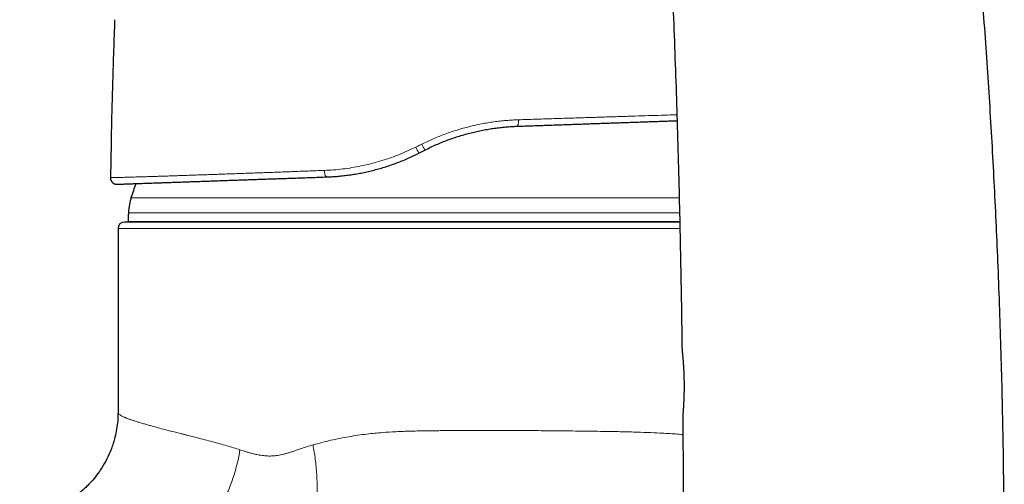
# Model space of a CAD drawing. Header units: millimetres. Extents: x 8 to 949, y 12 to 889.
# Tile 13 of 256: x 109 to 185, y 685 to 721. Entities that reach past the tile are written whole.
import ezdxf

# ---------------------------------------------------------------- set-up
doc = ezdxf.new("R2010")
doc.units = ezdxf.units.MM

msp = doc.modelspace()

# ---------------------------------------------------------------- linework, layer by layer
at = {"color": 7, "linetype": 'Continuous', "lineweight": 30}
for p, q in [((116.348, 711.15), (116.295, 708.474)), ((140.143, 710.373), (140.595, 710.604)), ((116.77, 707.965), (116.812, 707.965)), ((116.889, 704.539), (116.889, 690.361)), ((160.293, 705.039), (117.389, 705.039)), ((117.658, 705.084), (117.658, 705.039)), ((116.889, 690.361), (116.894, 690.339)), ((116.894, 690.339), (116.889, 690.361))]:
    msp.add_line(p, q, dxfattribs=at)
at = {"color": 252, "linetype": 'Continuous', "lineweight": 0}
for p, q in [((116.765, 707.965), (116.77, 707.965)), ((160.251, 706.902), (117.889, 706.902)), ((160.276, 705.757), (117.689, 705.757)), ((116.889, 704.539), (160.303, 704.539)), ((117.658, 705.084), (160.292, 705.084))]:
    msp.add_line(p, q, dxfattribs=at)
at = {"color": 252, "linetype": 'Continuous', "lineweight": 0, "flags": 128}
for points in [[(147.831, 712.949), (147.832, 712.897), (147.832, 712.845), (147.83, 712.795), (147.827, 712.746), (147.823, 712.699), (147.817, 712.655), (147.81, 712.614), (147.801, 712.577), (147.792, 712.544), (147.782, 712.515), (147.77, 712.491), (147.759, 712.472), (147.746, 712.458), (147.733, 712.449), (147.719, 712.446)], [(116.313, 708.331), (116.315, 708.324), (116.316, 708.321)], [(132.828, 709.033), (132.83, 708.983), (132.834, 708.934), (132.84, 708.886), (132.847, 708.839), (132.856, 708.794), (132.866, 708.752), (132.877, 708.712), (132.89, 708.676), (132.904, 708.643), (132.918, 708.613), (132.934, 708.588), (132.95, 708.567), (132.967, 708.551), (132.984, 708.539), (133.001, 708.532), (133.018, 708.531)]]:
    msp.add_lwpolyline(points, dxfattribs=at)
at = {"color": 252, "linetype": 'Continuous', "lineweight": 0}
for centre, radius, start, end in [((143.411, 712.474), 3.885, 205.01713, 212.73388), ((146.994, 714.297), 7.388, 205.9709, 209.99211)]:
    msp.add_arc(centre, radius, start, end, dxfattribs=at)
at = {"color": 7, "linetype": 'Continuous', "lineweight": 30}
for centre, radius, start, end in [((116.795, 708.464), 0.5, 178.86626, 195.43489), ((140.889, 699.704), 24.1, 159.82456, 162.62234), ((117.389, 704.539), 0.5, 90, 180)]:
    msp.add_arc(centre, radius, start, end, dxfattribs=at)
for points, knots in [([(185.369, 679.521), (185.367, 680.339), (185.36, 682.269), (185.328, 685.313), (185.276, 688.653), (185.205, 691.994), (185.115, 695.338), (185.006, 698.682), (184.881, 701.935), (184.743, 705.095), (184.592, 708.163), (184.426, 711.231), (184.243, 714.299), (184.043, 717.367), (183.827, 720.436), (183.594, 723.503), (183.345, 726.57), (183.079, 729.637), (182.797, 732.702), (182.497, 735.767), (182.186, 738.772), (181.866, 741.717), (181.537, 744.602), (181.192, 747.486), (180.833, 750.368), (180.456, 753.26), (180.062, 756.162), (179.651, 759.074), (179.223, 761.983), (178.78, 764.89), (178.321, 767.794), (177.845, 770.696), (177.353, 773.594), (176.837, 776.535), (176.296, 779.519), (175.728, 782.544), (175.142, 785.566), (174.539, 788.584), (173.916, 791.597), (173.307, 794.463), (172.712, 797.181), (172.135, 799.753), (171.544, 802.321), (170.94, 804.886), (170.322, 807.446), (169.69, 810.003), (169.023, 812.641), (168.319, 815.358), (167.577, 818.156), (166.817, 820.948), (166.245, 823.013), (165.921, 824.145), (165.863, 824.35)], [0, 0, 0, 0, 0.016735, 0.039508, 0.062295, 0.085097, 0.107912, 0.130739, 0.153578, 0.174523, 0.195477, 0.216438, 0.237407, 0.258383, 0.279365, 0.300352, 0.321345, 0.342342, 0.363343, 0.384348, 0.405356, 0.425165, 0.444977, 0.46479, 0.484603, 0.504418, 0.524478, 0.544539, 0.564599, 0.584658, 0.604715, 0.624772, 0.644826, 0.664878, 0.685883, 0.706884, 0.727882, 0.748876, 0.769866, 0.790852, 0.808836, 0.826816, 0.844793, 0.862766, 0.880735, 0.8987, 0.91666, 0.936412, 0.956158, 0.975898, 0.995633, 1, 1, 1, 1]), ([(147.813, 815.961), (147.982, 815.255), (148.346, 813.736), (148.884, 811.398), (149.428, 808.964), (149.951, 806.539), (150.456, 804.125), (150.946, 801.707), (151.423, 799.268), (151.887, 796.809), (152.339, 794.329), (152.776, 791.845), (153.198, 789.358), (153.605, 786.867), (153.997, 784.373), (154.375, 781.876), (154.739, 779.375), (155.089, 776.872), (155.425, 774.365), (155.748, 771.856), (156.058, 769.345), (156.355, 766.831), (156.649, 764.231), (156.938, 761.544), (157.222, 758.771), (157.492, 755.996), (157.747, 753.219), (158.002, 750.294), (158.254, 747.222), (158.5, 744.002), (158.729, 740.781), (158.942, 737.558), (159.139, 734.334), (159.321, 731.11), (159.494, 727.777), (159.656, 724.336), (159.807, 720.788), (159.942, 717.24), (160.062, 713.693), (160.168, 710.147), (160.259, 706.603), (160.338, 703.06), (160.403, 699.52), (160.445, 696.907), (160.462, 695.475), (160.465, 695.222)], [0, 0, 0, 0, 0.017902, 0.038522, 0.059148, 0.079414, 0.099687, 0.119968, 0.140256, 0.160967, 0.181686, 0.202414, 0.223151, 0.243896, 0.264649, 0.285411, 0.306182, 0.32696, 0.347747, 0.368541, 0.389343, 0.410152, 0.430968, 0.453873, 0.476785, 0.499704, 0.522629, 0.54556, 0.572097, 0.598639, 0.625185, 0.651734, 0.678284, 0.704834, 0.731382, 0.760581, 0.789774, 0.818959, 0.848133, 0.877293, 0.906439, 0.935566, 0.964673, 0.993756, 1, 1, 1, 1]), ([(116.627, 720.681), (116.598, 719.887), (116.538, 718.299), (116.463, 715.917), (116.398, 713.534), (116.365, 711.945), (116.348, 711.15)], [0, 0, 0, 0, 0.25, 0.5, 0.75, 1, 1, 1, 1]), ([(147.719, 712.446), (147.925, 712.453), (148.336, 712.468), (148.946, 712.489), (149.551, 712.51), (150.149, 712.531), (150.742, 712.552), (151.329, 712.572), (151.892, 712.592), (152.432, 712.611), (152.948, 712.629), (153.458, 712.646), (153.96, 712.664), (154.455, 712.681), (154.958, 712.699), (155.469, 712.717), (155.984, 712.735), (156.488, 712.752), (156.981, 712.769), (157.463, 712.786), (157.935, 712.803), (158.385, 712.819), (158.812, 712.833), (159.215, 712.848), (159.607, 712.861), (159.897, 712.871), (160.052, 712.877), (160.084, 712.878)], [0, 0, 0, 0, 0.043065, 0.086043, 0.128962, 0.171849, 0.214734, 0.257645, 0.300508, 0.33969, 0.378797, 0.417851, 0.456875, 0.495891, 0.534919, 0.577685, 0.620328, 0.66288, 0.70537, 0.747827, 0.790281, 0.833107, 0.872378, 0.911567, 0.950697, 0.989791, 1, 1, 1, 1]), ([(140.595, 710.604), (140.742, 710.677), (141.034, 710.823), (141.479, 711.025), (141.925, 711.213), (142.373, 711.388), (142.823, 711.548), (143.273, 711.694), (143.723, 711.827), (144.173, 711.947), (144.622, 712.053), (145.071, 712.147), (145.518, 712.227), (145.963, 712.295), (146.406, 712.351), (146.847, 712.395), (147.285, 712.428), (147.575, 712.44), (147.719, 712.446)], [0, 0, 0, 0, 0.065658, 0.130806, 0.195462, 0.259645, 0.323372, 0.386663, 0.449537, 0.512013, 0.574112, 0.635854, 0.69726, 0.758351, 0.819149, 0.879675, 0.939951, 1, 1, 1, 1]), ([(133.018, 708.531), (133.163, 708.537), (133.454, 708.549), (133.893, 708.582), (134.334, 708.626), (134.778, 708.682), (135.224, 708.75), (135.671, 708.831), (136.12, 708.925), (136.569, 709.031), (137.019, 709.151), (137.469, 709.284), (137.919, 709.43), (138.367, 709.59), (138.815, 709.764), (139.261, 709.953), (139.704, 710.154), (139.996, 710.3), (140.143, 710.373)], [0, 0, 0, 0, 0.0609485, 0.1219898, 0.183149, 0.2444511, 0.305921, 0.3675832, 0.429462, 0.4915817, 0.553966, 0.6166385, 0.6796224, 0.7429405, 0.8066154, 0.8706692, 0.9351236, 1, 1, 1, 1]), ([(116.313, 708.331), (116.315, 708.325), (116.318, 708.313), (116.325, 708.294), (116.334, 708.273), (116.344, 708.252), (116.356, 708.23), (116.368, 708.209), (116.38, 708.19), (116.392, 708.173), (116.406, 708.156), (116.42, 708.139), (116.438, 708.119), (116.46, 708.097), (116.488, 708.073), (116.514, 708.053), (116.538, 708.038), (116.557, 708.027), (116.575, 708.018), (116.593, 708.009), (116.611, 708.001), (116.633, 707.992), (116.659, 707.984), (116.687, 707.976), (116.716, 707.971), (116.744, 707.967), (116.761, 707.966), (116.77, 707.965)], [0, 0, 0, 0, 0.072266, 0.137813, 0.19677, 0.249309, 0.295665, 0.336171, 0.36301, 0.387127, 0.40892, 0.428925, 0.447819, 0.475647, 0.502841, 0.537535, 0.554225, 0.571185, 0.589465, 0.60986, 0.632945, 0.659117, 0.708037, 0.766243, 0.834147, 0.912008, 1, 1, 1, 1]), ([(116.812, 707.965), (116.814, 707.965), (116.817, 707.965), (116.841, 707.966), (116.879, 707.967), (116.934, 707.969), (117.004, 707.971), (117.089, 707.974), (117.192, 707.978), (117.314, 707.982), (117.458, 707.987), (117.619, 707.993), (117.798, 707.999), (117.989, 708.006), (118.188, 708.013), (118.393, 708.02), (118.613, 708.028), (118.846, 708.036), (119.092, 708.044), (119.352, 708.053), (119.634, 708.063), (119.939, 708.074), (120.268, 708.085), (120.613, 708.097), (120.972, 708.11), (121.353, 708.123), (121.757, 708.137), (122.183, 708.152), (122.625, 708.168), (123.081, 708.184), (123.553, 708.2), (124.029, 708.217), (124.508, 708.233), (124.988, 708.25), (125.48, 708.267), (125.984, 708.285), (126.483, 708.302), (126.977, 708.32), (127.463, 708.337), (127.957, 708.354), (128.458, 708.371), (128.967, 708.389), (129.484, 708.407), (130.028, 708.426), (130.597, 708.446), (131.192, 708.467), (131.794, 708.488), (132.402, 708.509), (132.813, 708.523), (133.018, 708.531)], [0, 0, 0, 0, 0.020022, 0.040042, 0.060072, 0.080126, 0.100218, 0.12036, 0.140314, 0.162183, 0.18407, 0.205993, 0.227967, 0.25001, 0.269888, 0.289769, 0.309664, 0.329586, 0.349545, 0.369553, 0.389545, 0.411509, 0.433476, 0.455461, 0.47748, 0.499547, 0.522909, 0.546245, 0.569574, 0.592913, 0.61628, 0.639656, 0.66165, 0.683616, 0.705569, 0.727524, 0.749496, 0.769564, 0.789589, 0.80958, 0.82955, 0.849511, 0.869474, 0.889599, 0.911742, 0.933837, 0.955901, 0.97795, 1, 1, 1, 1]), ([(117.889, 706.902), (117.885, 706.89), (117.877, 706.864), (117.864, 706.819), (117.85, 706.765), (117.835, 706.698), (117.818, 706.619), (117.8, 706.531), (117.781, 706.435), (117.763, 706.336), (117.745, 706.236), (117.729, 706.138), (117.715, 706.048), (117.705, 705.967), (117.697, 705.899), (117.692, 705.843), (117.689, 705.797), (117.689, 705.769), (117.689, 705.757)], [0, 0, 0, 0, 0.032544, 0.070933, 0.118836, 0.177842, 0.247794, 0.325652, 0.410117, 0.498081, 0.586112, 0.672439, 0.751941, 0.822007, 0.88108, 0.929016, 0.967427, 1, 1, 1, 1]), ([(117.689, 705.757), (117.685, 705.645), (117.679, 705.42), (117.664, 705.196), (117.658, 705.084), (117.658, 705.084)], [0, 0, 0, 0, 0.4995, 0.999058, 1, 1, 1, 1]), ([(160.466, 695.222), (160.466, 695.222), (160.466, 695.219), (160.466, 695.216), (160.466, 695.212), (160.467, 695.211), (160.467, 695.209), (160.467, 695.208), (160.467, 695.207), (160.467, 695.206), (160.467, 695.205), (160.468, 695.199), (160.469, 695.188), (160.47, 695.173), (160.472, 695.153), (160.475, 695.13), (160.477, 695.102), (160.481, 695.069), (160.484, 695.033), (160.488, 694.992), (160.492, 694.947), (160.497, 694.899), (160.502, 694.846), (160.507, 694.79), (160.513, 694.73), (160.518, 694.666), (160.524, 694.6), (160.53, 694.529), (160.536, 694.455), (160.543, 694.379), (160.549, 694.299), (160.555, 694.216), (160.561, 694.131), (160.567, 694.043), (160.573, 693.953), (160.579, 693.86), (160.584, 693.765), (160.59, 693.669), (160.595, 693.57), (160.599, 693.471), (160.604, 693.37), (160.607, 693.268), (160.611, 693.165), (160.614, 693.061), (160.617, 692.955), (160.619, 692.849), (160.621, 692.743), (160.623, 692.636), (160.624, 692.531), (160.624, 692.425), (160.624, 692.321), (160.624, 692.216), (160.623, 692.112), (160.622, 692.008), (160.62, 691.905), (160.618, 691.803), (160.616, 691.702), (160.613, 691.604), (160.61, 691.507), (160.607, 691.413), (160.603, 691.321), (160.599, 691.23), (160.595, 691.142), (160.591, 691.055), (160.586, 690.972), (160.582, 690.891), (160.577, 690.813), (160.573, 690.739), (160.568, 690.667), (160.564, 690.6), (160.56, 690.535), (160.556, 690.474), (160.552, 690.417), (160.548, 690.363), (160.544, 690.314), (160.541, 690.268), (160.537, 690.227), (160.535, 690.199), (160.534, 690.179), (160.532, 690.159), (160.53, 690.134), (160.528, 690.108), (160.527, 690.086), (160.525, 690.068), (160.524, 690.055), (160.524, 690.047), (160.523, 690.043), (160.523, 690.044), (160.523, 690.044)], [0, 0, 0, 0, 0.000051, 0.000841, 0.001265, 0.001573, 0.001944, 0.002587, 0.003979, 0.006642, 0.013297, 0.025962, 0.039216, 0.052741, 0.066051, 0.0793, 0.092528, 0.105754, 0.118986, 0.132231, 0.145495, 0.158742, 0.172031, 0.185286, 0.198525, 0.211755, 0.224984, 0.238216, 0.251455, 0.264706, 0.277969, 0.291202, 0.304356, 0.317553, 0.330777, 0.344016, 0.357249, 0.370462, 0.383638, 0.396763, 0.409837, 0.422864, 0.435939, 0.449077, 0.462254, 0.475446, 0.488622, 0.501756, 0.514824, 0.527809, 0.540766, 0.553784, 0.566884, 0.580044, 0.593241, 0.606449, 0.619639, 0.632784, 0.645863, 0.65887, 0.671981, 0.685141, 0.698348, 0.711591, 0.724856, 0.738128, 0.751389, 0.764626, 0.777827, 0.791024, 0.804266, 0.817502, 0.830739, 0.843982, 0.857238, 0.870514, 0.883822, 0.896473, 0.899618, 0.906591, 0.919809, 0.933002, 0.946184, 0.959358, 0.972525, 0.985673, 0.996392, 1, 1, 1, 1]), ([(160.467, 695.203), (160.467, 695.202), (160.468, 695.2), (160.468, 695.193), (160.469, 695.182), (160.471, 695.171), (160.471, 695.167)], [0, 0, 0, 0, 0.121832, 0.433577, 0.760632, 1, 1, 1, 1]), ([(116.889, 690.361), (116.883, 690.137), (116.873, 689.694), (116.788, 689.041), (116.638, 688.317), (116.397, 687.547), (116.053, 686.762), (115.664, 686.077), (115.256, 685.492), (114.852, 685.006), (114.504, 684.645), (114.206, 684.368), (113.91, 684.115), (113.553, 683.841), (113.134, 683.56), (112.695, 683.304), (112.3, 683.106), (111.914, 682.937), (111.522, 682.787), (111.081, 682.647), (110.657, 682.54), (110.268, 682.462), (109.924, 682.411), (109.635, 682.379), (109.433, 682.364), (109.328, 682.358), (109.289, 682.356)], [0, 0, 0, 0, 0.055161, 0.109201, 0.161776, 0.237184, 0.307663, 0.372472, 0.431061, 0.483058, 0.528239, 0.554519, 0.583052, 0.624119, 0.665556, 0.70727, 0.749167, 0.774355, 0.811189, 0.852412, 0.888259, 0.91891, 0.950192, 0.973965, 0.990499, 1, 1, 1, 1]), ([(116.89, 690.339), (116.889, 690.224), (116.887, 690.085), (116.877, 689.944), (116.875, 689.919)], [0, 0, 0, 0, 0.822299, 1, 1, 1, 1]), ([(160.539, 690.249), (160.539, 690.247), (160.538, 690.231), (160.536, 690.205), (160.533, 690.169), (160.531, 690.138), (160.529, 690.112), (160.527, 690.089), (160.525, 690.071), (160.524, 690.057), (160.523, 690.047), (160.523, 690.043), (160.523, 690.042), (160.523, 690.041), (160.523, 690.04), (160.523, 690.038), (160.523, 690.036), (160.522, 690.031), (160.523, 690.028), (160.523, 690.025)], [0, 0, 0, 0, 0.0106614, 0.112166, 0.21403, 0.3161588, 0.4184607, 0.5208536, 0.6232843, 0.7257794, 0.8286443, 0.93355, 0.9585601, 0.9750944, 0.9825374, 0.9863027, 0.9893013, 0.9931646, 1, 1, 1, 1]), ([(160.52, 690.025), (160.527, 689.291), (160.548, 687.018), (160.566, 683.492), (160.57, 680.701), (160.572, 679.448)], [0, 0, 0, 0, 0.208232, 0.644757, 1, 1, 1, 1])]:
    msp.add_open_spline(points, degree=3, knots=knots, dxfattribs=at)
at = {"color": 252, "linetype": 'Continuous', "lineweight": 0}
for points, knots in [([(140.352, 711.061), (140.5, 711.134), (140.796, 711.278), (141.247, 711.48), (141.701, 711.669), (142.16, 711.845), (142.622, 712.008), (143.088, 712.158), (143.556, 712.295), (144.027, 712.42), (144.499, 712.531), (144.974, 712.63), (145.449, 712.716), (145.926, 712.788), (146.402, 712.848), (146.879, 712.895), (147.356, 712.931), (147.673, 712.943), (147.831, 712.949)], [0, 0, 0, 0, 0.063006, 0.12586, 0.188582, 0.251188, 0.313696, 0.376125, 0.438492, 0.500814, 0.563109, 0.625395, 0.68769, 0.750015, 0.812387, 0.874827, 0.937358, 1, 1, 1, 1]), ([(147.831, 712.949), (148.267, 712.963), (149.134, 712.991), (150.407, 713.03), (151.651, 713.069), (152.864, 713.107), (154.047, 713.144), (155.197, 713.18), (156.307, 713.215), (157.371, 713.249), (158.383, 713.282), (159.288, 713.311), (159.828, 713.329), (160.07, 713.338)], [0, 0, 0, 0, 0.09302, 0.185488, 0.277661, 0.369804, 0.462182, 0.555064, 0.648017, 0.740551, 0.832857, 0.925129, 1, 1, 1, 1]), ([(132.828, 709.033), (133.064, 709.044), (133.535, 709.067), (134.249, 709.14), (134.965, 709.241), (135.681, 709.373), (136.396, 709.536), (137.108, 709.731), (137.815, 709.956), (138.516, 710.215), (139.211, 710.503), (139.663, 710.721), (139.89, 710.831)], [0, 0, 0, 0, 0.100232, 0.200205, 0.299996, 0.399681, 0.499336, 0.599038, 0.698869, 0.798911, 0.899256, 1, 1, 1, 1]), ([(139.89, 710.831), (139.967, 710.869), (140.121, 710.946), (140.275, 711.023), (140.352, 711.061)], [0, 0, 0, 0, 0.500153, 1, 1, 1, 1]), ([(116.295, 708.474), (116.297, 708.474), (116.301, 708.474), (116.335, 708.475), (116.389, 708.476), (116.465, 708.478), (116.562, 708.48), (116.677, 708.483), (116.81, 708.486), (116.958, 708.489), (117.123, 708.494), (117.307, 708.498), (117.512, 708.504), (117.738, 708.51), (117.988, 708.517), (118.256, 708.525), (118.542, 708.534), (118.846, 708.543), (119.162, 708.552), (119.488, 708.562), (119.823, 708.573), (120.174, 708.584), (120.54, 708.595), (120.928, 708.608), (121.34, 708.621), (121.776, 708.636), (122.226, 708.651), (122.692, 708.667), (123.171, 708.683), (123.656, 708.7), (124.144, 708.717), (124.634, 708.734), (125.136, 708.752), (125.649, 708.77), (126.184, 708.79), (126.742, 708.81), (127.322, 708.831), (127.913, 708.852), (128.516, 708.874), (129.129, 708.896), (129.741, 708.919), (130.351, 708.941), (130.958, 708.964), (131.573, 708.986), (132.196, 709.009), (132.617, 709.025), (132.828, 709.033)], [0, 0, 0, 0, 0.0235308, 0.0469555, 0.0702969, 0.0935779, 0.1168204, 0.1400459, 0.1619472, 0.1838687, 0.2058264, 0.2278358, 0.2499119, 0.2733334, 0.2966971, 0.3200151, 0.3432994, 0.3665619, 0.3898142, 0.4117392, 0.4336751, 0.4556315, 0.4776178, 0.4996432, 0.5230168, 0.5463709, 0.5697083, 0.5930314, 0.6163429, 0.639645, 0.6616094, 0.6835698, 0.7055281, 0.7274866, 0.7494473, 0.772744, 0.7960486, 0.8193643, 0.8426943, 0.866042, 0.8894111, 0.9114682, 0.9335516, 0.9556652, 0.9778132, 1, 1, 1, 1]), ([(160.466, 695.222), (160.466, 695.222), (160.466, 695.224), (160.468, 695.208), (160.471, 695.175), (160.476, 695.123), (160.483, 695.052), (160.492, 694.965), (160.502, 694.861), (160.513, 694.743), (160.525, 694.608), (160.537, 694.459), (160.55, 694.298), (160.563, 694.125), (160.575, 693.94), (160.587, 693.745), (160.597, 693.543), (160.606, 693.336), (160.613, 693.157), (160.617, 693.01), (160.62, 692.865), (160.624, 692.684), (160.625, 692.467), (160.625, 692.248), (160.624, 692.032), (160.62, 691.822), (160.615, 691.618), (160.608, 691.42), (160.6, 691.23), (160.592, 691.051), (160.583, 690.883), (160.573, 690.726), (160.564, 690.583), (160.555, 690.454), (160.547, 690.342), (160.54, 690.244), (160.534, 690.172), (160.53, 690.122), (160.527, 690.086), (160.525, 690.058), (160.524, 690.046), (160.524, 690.04)], [0, 0, 0, 0, 0.010394, 0.038652, 0.065928, 0.093391, 0.121442, 0.149695, 0.176966, 0.204423, 0.232467, 0.260713, 0.288043, 0.315561, 0.343678, 0.372003, 0.399301, 0.426791, 0.454893, 0.469054, 0.483216, 0.510365, 0.537707, 0.56566, 0.593823, 0.620926, 0.648219, 0.67611, 0.704206, 0.731467, 0.758916, 0.786959, 0.815206, 0.842627, 0.870237, 0.898443, 0.926855, 0.945003, 0.963205, 0.981574, 1, 1, 1, 1]), ([(116.894, 690.339), (116.897, 690.321), (116.904, 690.277), (116.956, 690.211), (117.036, 690.141), (117.134, 690.078), (117.24, 690.021), (117.322, 689.982), (117.377, 689.958), (117.402, 689.947), (117.427, 689.936), (117.451, 689.926), (117.476, 689.916), (117.501, 689.905), (117.583, 689.873), (117.731, 689.816), (117.965, 689.735), (118.22, 689.652), (118.492, 689.568), (118.779, 689.483), (119.08, 689.397), (119.439, 689.296), (119.868, 689.178), (120.384, 689.04), (120.994, 688.881), (121.487, 688.755), (121.831, 688.668), (121.939, 688.641), (122.048, 688.613), (122.158, 688.586), (122.269, 688.558), (122.542, 688.49), (122.977, 688.38), (123.58, 688.226), (124.168, 688.072), (124.737, 687.917), (125.284, 687.761), (125.802, 687.607), (126.143, 687.497), (126.306, 687.444)], [0, 0, 0, 0, 0.032205, 0.073728, 0.11232, 0.147981, 0.176938, 0.203625, 0.209304, 0.214869, 0.220319, 0.225655, 0.230877, 0.235984, 0.240977, 0.28022, 0.318428, 0.355602, 0.391743, 0.42685, 0.460926, 0.49397, 0.541144, 0.588291, 0.635414, 0.697578, 0.705717, 0.713855, 0.721993, 0.73013, 0.738267, 0.746403, 0.789709, 0.830647, 0.86922, 0.905435, 0.939297, 0.970816, 1, 1, 1, 1]), ([(160.524, 690.04), (160.523, 690.035), (160.523, 690.026), (160.523, 690.026), (160.523, 690.025)], [0, 0, 0, 0, 0.530783, 1, 1, 1, 1]), ([(131.954, 687.826), (132.411, 687.947), (133.314, 688.186), (134.706, 688.461), (136.043, 688.662), (137.262, 688.778), (138.4, 688.846), (139.556, 688.89), (140.518, 688.909), (141.235, 688.916), (141.667, 688.921), (142.096, 688.924), (142.531, 688.927), (143.402, 688.933), (144.737, 688.937), (146.547, 688.937), (148.421, 688.93), (150.341, 688.916), (152.282, 688.896), (154.023, 688.871), (155.503, 688.847), (156.707, 688.818), (157.782, 688.782), (158.876, 688.733), (159.805, 688.678), (160.348, 688.639), (160.533, 688.625)], [0, 0, 0, 0, 0.046805, 0.092464, 0.137069, 0.175713, 0.207887, 0.243817, 0.283517, 0.297362, 0.310424, 0.323706, 0.337209, 0.350932, 0.404903, 0.462036, 0.522332, 0.585791, 0.652414, 0.7222, 0.774045, 0.821503, 0.866974, 0.91046, 0.969537, 1, 1, 1, 1]), ([(126.306, 687.444), (126.415, 687.408), (126.621, 687.341), (126.922, 687.25), (127.163, 687.182), (127.351, 687.134), (127.489, 687.1), (127.639, 687.067), (127.815, 687.033), (128.019, 687.002), (128.231, 686.978), (128.44, 686.965), (128.644, 686.961), (128.844, 686.967), (129.04, 686.983), (129.238, 687.01), (129.445, 687.049), (129.667, 687.099), (129.904, 687.161), (130.156, 687.235), (130.409, 687.316), (130.718, 687.422), (131.079, 687.546), (131.508, 687.697), (131.803, 687.782), (131.954, 687.826)], [0, 0, 0, 0, 0.063076, 0.120301, 0.171686, 0.199238, 0.224771, 0.24829, 0.281527, 0.320368, 0.358079, 0.394709, 0.430315, 0.464955, 0.498696, 0.532011, 0.567853, 0.606277, 0.647326, 0.691038, 0.737442, 0.779089, 0.851626, 0.924505, 1, 1, 1, 1]), ([(131.954, 687.826), (131.986, 687.641), (132.051, 687.268), (132.129, 686.704), (132.194, 686.134), (132.241, 685.562), (132.27, 684.993), (132.28, 684.434), (132.27, 683.89), (132.239, 683.365), (132.188, 682.866), (132.116, 682.398), (132.024, 681.964), (131.914, 681.57), (131.787, 681.216), (131.644, 680.908), (131.488, 680.641), (131.373, 680.5), (131.316, 680.429)], [0, 0, 0, 0, 0.05739, 0.116182, 0.176267, 0.237521, 0.2998, 0.362943, 0.426776, 0.491111, 0.555751, 0.620493, 0.685134, 0.749471, 0.813308, 0.876456, 0.93874, 1, 1, 1, 1]), ([(126.306, 687.444), (126.277, 687.269), (126.217, 686.916), (126.099, 686.384), (125.958, 685.847), (125.793, 685.309), (125.603, 684.775), (125.39, 684.249), (125.154, 683.736), (124.896, 683.239), (124.62, 682.763), (124.326, 682.313), (124.017, 681.891), (123.696, 681.501), (123.366, 681.145), (123.029, 680.825), (122.688, 680.541), (122.458, 680.382), (122.344, 680.303)], [0, 0, 0, 0, 0.058437, 0.118067, 0.178787, 0.240475, 0.302999, 0.366213, 0.429962, 0.494081, 0.558401, 0.622748, 0.686949, 0.750833, 0.814234, 0.876993, 0.93896, 1, 1, 1, 1])]:
    msp.add_open_spline(points, degree=3, knots=knots, dxfattribs=at)

doc.saveas('drawing.dxf')
